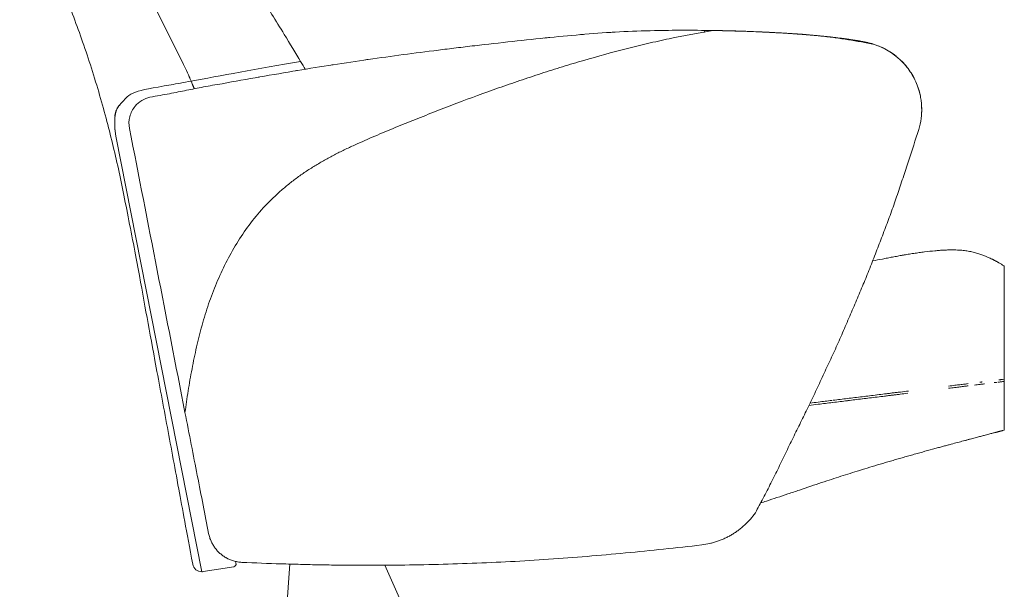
# Model space of a CAD drawing. Header units: metres. Extents: x 4.1 to 64.5, y -1.6 to 14.4.
# Tile 35 of 84: x 20.24 to 20.997, y -0.052 to 0.386. Entities that reach past the tile are written whole.
import ezdxf

# ---------------------------------------------------------------- set-up
doc = ezdxf.new("R2010")
doc.units = ezdxf.units.M
doc.layers.add('I-FURN', color=7, linetype='Continuous', lineweight=18)

# ---------------------------------------------------------------- blocks, each defined once
blk = doc.blocks.new('Furniture_Figueras-Seating_Smartseat_13011 - 13011-V2-Corte 4')
at = {"layer": 'I-FURN'}
for p, q in [((20.3657, 0.35142), (20.31813, 0.4473)), ((20.31813, 0.4473), (20.36577, 0.35145)), ((20.76633, 0.37756), (20.76616, 0.3759)), ((20.37988, -0.03836), (20.31363, 0.29619)), ((20.99691, 0.10786), (20.99691, 0.1964)), ((20.99565, 0.10939), (20.99691, 0.10955)), ((20.99691, 0.10786), (20.99565, 0.1077)), ((20.99691, 0.07049), (20.99691, 0.10955)), ((20.4057, -0.03028), (20.40611, -0.03185)), ((20.40436, -0.03452), (20.38079, -0.03827)), ((20.44752, -0.03231), (20.44389, -0.08419)), ((20.53607, -0.06794), (20.52062, -0.03324))]:
    blk.add_line(p, q, dxfattribs=at)
for centre, radius, start, end in [((20.15519, 0.24698), 0.235, 22.9405, 26.38774), ((20.15522, 0.24699), 0.23504, 22.93779, 26.38859), ((20.15519, 0.24698), 0.235, 21.49403, 22.9405), ((20.15522, 0.24699), 0.23504, 21.49285, 22.93779), ((20.37969, -0.03136), 0.007, 190.45974, 271.561), ((20.37969, -0.03136), 0.007, 231.01037, 271.561), ((20.37969, -0.03136), 0.007, 231.01037, 271.561), ((20.37969, -0.03136), 0.007, 231.01037, 271.561), ((20.37969, -0.03136), 0.007, 231.01037, 271.561), ((20.37969, -0.03136), 0.007, 231.01037, 271.561), ((20.37969, -0.03136), 0.007, 231.01037, 271.561), ((20.37969, -0.03136), 0.007, 231.01037, 271.561), ((20.37969, -0.03136), 0.007, 231.01037, 271.561), ((20.37969, -0.03136), 0.007, 231.01037, 271.561), ((20.37969, -0.03136), 0.007, 231.01037, 271.561), ((20.37969, -0.03136), 0.007, 231.01037, 271.561), ((20.40402, -0.03239), 0.00216, 279.04755, 14.55881), ((20.40402, -0.03239), 0.00216, 292.69202, 0.91435), ((20.40402, -0.03239), 0.00216, 292.69202, 0.91435), ((20.40402, -0.03239), 0.00216, 292.69202, 0.91435), ((20.40402, -0.03239), 0.00216, 292.69202, 0.91435), ((20.40402, -0.03239), 0.00216, 292.69202, 0.91435), ((20.40402, -0.03239), 0.00216, 292.69202, 0.91435), ((20.40402, -0.03239), 0.00216, 292.69202, 0.91435), ((20.40402, -0.03239), 0.00216, 292.69202, 0.91435), ((20.40402, -0.03239), 0.00216, 292.69202, 0.91435), ((20.40402, -0.03239), 0.00216, 292.69202, 0.91435), ((20.40402, -0.03239), 0.00216, 292.69202, 0.91435), ((20.37969, -0.03136), 0.007, 271.561, 279.04755)]:
    blk.add_arc(centre, radius, start, end, dxfattribs=at)
for points, knots in [([(20.23979, 0.50921), (20.24091, 0.5041), (20.24381, 0.49204), (20.25045, 0.46889), (20.26143, 0.43748), (20.27549, 0.40349), (20.28965, 0.36562), (20.30218, 0.32604), (20.31323, 0.28341), (20.32034, 0.24919), (20.3305, 0.19688), (20.33682, 0.16134), (20.34351, 0.12543), (20.35297, 0.07445), (20.36103, 0.03097), (20.36802, -0.00677), (20.37281, -0.03263)], [-1.738865, -1.738865, -1.738865, -1.738865, -1.67878, -1.589824, -1.484371, -1.363654, -1.233937, -1.096291, -0.964637, -0.820125, -0.684293, -0.54673, -0.410742, -0.265875, -0.118985, 0, 0, 0, 0]), ([(20.45581, 0.35363), (20.45203, 0.35998), (20.44076, 0.3787), (20.42404, 0.40511), (20.41301, 0.42269), (20.39171, 0.45959), (20.37932, 0.49058), (20.37163, 0.50749), (20.37084, 0.50921)], [-1.526254, -1.526254, -1.526254, -1.526254, -1.4571405, -1.35095, -1.2439944, -1.1232675, -0.9791095, -0.9627442, -0.9627442, -0.9627442, -0.9627442]), ([(20.3669, 0.08401), (20.36761, 0.08946), (20.3692, 0.10052), (20.37171, 0.11465), (20.37396, 0.12595), (20.37577, 0.13432), (20.37775, 0.14265), (20.37998, 0.15099), (20.38243, 0.15928), (20.38506, 0.16741), (20.38793, 0.17544), (20.39217, 0.18605), (20.39812, 0.19906), (20.40641, 0.21396), (20.41607, 0.22818), (20.42691, 0.24139), (20.43707, 0.2514), (20.44578, 0.25882), (20.4525, 0.26407), (20.45949, 0.26898), (20.46677, 0.27356), (20.47423, 0.27788), (20.48175, 0.28198), (20.48939, 0.28584), (20.4972, 0.28947), (20.50507, 0.29294), (20.51291, 0.29635), (20.52066, 0.29966), (20.531, 0.30392), (20.54399, 0.30911), (20.55994, 0.31548), (20.58136, 0.32373), (20.60234, 0.33145), (20.62428, 0.33901), (20.6408, 0.3445), (20.65722, 0.34966), (20.67912, 0.35622), (20.70055, 0.36209), (20.72259, 0.36751), (20.74475, 0.37249), (20.76153, 0.37564), (20.7728, 0.37747)], [-1, -1, -1, -1, -0.96875, -0.9375, -0.921875, -0.90625, -0.890625, -0.875, -0.859375, -0.84375, -0.828125, -0.8125, -0.78125, -0.75, -0.71875, -0.6875, -0.65625, -0.640625, -0.625, -0.609375, -0.59375, -0.578125, -0.5625, -0.546875, -0.53125, -0.515625, -0.5, -0.484375, -0.46875, -0.4375, -0.40625, -0.375, -0.3125, -0.28125, -0.25, -0.21875, -0.1875, -0.125, -0.09375, -0.0625, 0, 0, 0, 0]), ([(20.69424, 0.37604), (20.69492, 0.37608), (20.69603, 0.37615), (20.69713, 0.37621), (20.69755, 0.37623)], [0.46083379, 0.46083379, 0.46083379, 0.46083379, 0.5, 0.52373916, 0.52373916, 0.52373916, 0.52373916]), ([(20.69755, 0.37623), (20.69713, 0.37621), (20.69603, 0.37615), (20.69492, 0.37608), (20.69424, 0.37604)], [0.47626084, 0.47626084, 0.47626084, 0.47626084, 0.5, 0.53916621, 0.53916621, 0.53916621, 0.53916621]), ([(20.7728, 0.37747), (20.77944, 0.3774), (20.78951, 0.3772), (20.80321, 0.3767), (20.81358, 0.37621), (20.82421, 0.37567), (20.83508, 0.37506), (20.84592, 0.37428), (20.85652, 0.37324), (20.86682, 0.37194), (20.8804, 0.36993), (20.89035, 0.36812), (20.89689, 0.36678)], [-1, -1, -1, -1, -0.833333, -0.75, -0.666667, -0.583333, -0.5, -0.416667, -0.333333, -0.25, -0.166667, 0, 0, 0, 0]), ([(20.89689, 0.36678), (20.89629, 0.36699), (20.89499, 0.36739), (20.89264, 0.368), (20.88983, 0.36861), (20.88658, 0.36923), (20.8831, 0.36983), (20.87955, 0.37039), (20.87651, 0.37084), (20.87399, 0.37119), (20.87134, 0.37154), (20.868, 0.37196), (20.86412, 0.37241), (20.86023, 0.37282), (20.85618, 0.37323), (20.85196, 0.37363), (20.84778, 0.374), (20.8436, 0.37434), (20.8394, 0.37466), (20.83533, 0.37496), (20.83144, 0.37522), (20.82757, 0.37546), (20.82356, 0.37569), (20.81936, 0.37592), (20.81371, 0.37621), (20.80938, 0.3764), (20.80646, 0.37652)], [0, 0, 0, 0, 0.041667, 0.083333, 0.125, 0.166667, 0.208333, 0.25, 0.291667, 0.3125, 0.333333, 0.375, 0.416667, 0.458333, 0.5, 0.541667, 0.583333, 0.625, 0.666667, 0.708333, 0.75, 0.791667, 0.833333, 0.875, 0.916667, 1, 1, 1, 1]), ([(20.88625, 0.36928), (20.88519, 0.36948), (20.88297, 0.36986), (20.87941, 0.37043), (20.87631, 0.37088), (20.87377, 0.37122), (20.87184, 0.37148), (20.8699, 0.37172), (20.86729, 0.37204), (20.864, 0.37242), (20.85998, 0.37285), (20.8559, 0.37326), (20.85176, 0.37365), (20.84622, 0.37413), (20.84068, 0.37457), (20.83529, 0.37496), (20.83, 0.37531), (20.82332, 0.37571), (20.81493, 0.37615), (20.8093, 0.3764), (20.80646, 0.37652)], [0.1666667, 0.1666667, 0.1666667, 0.1666667, 0.2083333, 0.25, 0.2916667, 0.3125, 0.3333333, 0.3541667, 0.375, 0.4166667, 0.4583333, 0.5, 0.5416667, 0.5833333, 0.6666667, 0.7083333, 0.75, 0.8333333, 0.9166667, 1, 1, 1, 1]), ([(20.80669, 0.37651), (20.80693, 0.3765), (20.80814, 0.37645), (20.8103, 0.37636), (20.8124, 0.37626)], [0.5555556, 0.5555556, 0.5555556, 0.5555556, 0.5833333, 0.6666667, 0.6666667, 0.6666667, 0.6666667]), ([(20.85393, 0.37344), (20.86123, 0.37275), (20.87397, 0.37135), (20.88873, 0.36895), (20.89475, 0.36749), (20.89689, 0.36678)], [0, 0, 0, 0, 0.4, 0.7, 1, 1, 1, 1]), ([(20.89689, 0.36678), (20.89547, 0.36725), (20.89185, 0.3682), (20.88185, 0.37017), (20.86853, 0.37198), (20.85758, 0.3731), (20.85393, 0.37344)], [0, 0, 0, 0, 0.2, 0.4, 0.8, 1, 1, 1, 1]), ([(20.61864, 0.36907), (20.60913, 0.36799), (20.5944, 0.36635), (20.57526, 0.36412), (20.56619, 0.36298), (20.56176, 0.36241)], [0, 0, 0, 0, 0.5, 0.75, 1, 1, 1, 1]), ([(20.89689, 0.36678), (20.90443, 0.36437), (20.91488, 0.35815), (20.92501, 0.34604), (20.92991, 0.33648), (20.93219, 0.32858), (20.9331, 0.32287), (20.93375, 0.31423), (20.93279, 0.30698), (20.9311, 0.30144)], [0, 0, 0, 0, 0.285714, 0.428571, 0.571429, 0.678571, 0.732143, 0.785714, 1, 1, 1, 1]), ([(20.31363, 0.29619), (20.31148, 0.31377), (20.32563, 0.33151), (20.32678, 0.33037), (20.36585, 0.33752), (20.3716, 0.33858)], [-0.5097264, -0.5097264, -0.5097264, -0.5097264, -0.4637727, -0.2653678, -0.2351209, -0.2351209, -0.2351209, -0.2351209]), ([(20.33998, 0.32624), (20.33777, 0.32576), (20.33349, 0.32406), (20.32767, 0.31905), (20.3238, 0.31144), (20.32362, 0.30524), (20.3242, 0.30227)], [-1, -1, -1, -1, -0.785714, -0.571429, -0.285714, 0, 0, 0, 0]), ([(20.31456, 0.3172), (20.31512, 0.31829), (20.31586, 0.3192), (20.31656, 0.32005), (20.31667, 0.32019)], [-0.47616867, -0.47616867, -0.47616867, -0.47616867, -0.46377266, -0.46139296, -0.46139296, -0.46139296, -0.46139296]), ([(20.9311, 0.30144), (20.92857, 0.29353), (20.92463, 0.28147), (20.91905, 0.26444), (20.91472, 0.25137), (20.91023, 0.23852), (20.90559, 0.22603), (20.90161, 0.2157), (20.89837, 0.20738), (20.89592, 0.20104), (20.89345, 0.19472), (20.89012, 0.1865), (20.8859, 0.17639), (20.88157, 0.16625), (20.87804, 0.158), (20.87535, 0.15166), (20.87261, 0.14529), (20.86889, 0.13691), (20.86413, 0.12651), (20.8593, 0.11616), (20.85543, 0.1079), (20.85255, 0.10165), (20.84968, 0.09551), (20.84583, 0.08755), (20.84102, 0.07781), (20.83521, 0.0661), (20.82935, 0.05402), (20.82344, 0.04175), (20.81749, 0.02976), (20.81151, 0.01809), (20.8075, 0.01059), (20.80549, 0.00693)], [-1, -1, -1, -1, -0.916667, -0.875, -0.833333, -0.791667, -0.75, -0.708333, -0.6875, -0.666667, -0.645833, -0.625, -0.583333, -0.541667, -0.520833, -0.5, -0.479167, -0.458333, -0.416667, -0.375, -0.354167, -0.333333, -0.3125, -0.291667, -0.25, -0.208333, -0.166667, -0.125, -0.083333, -0.041667, 0, 0, 0, 0]), ([(20.89573, 0.20042), (20.89823, 0.20093), (20.902, 0.20169), (20.90707, 0.20268), (20.91097, 0.20342), (20.91426, 0.20402), (20.91658, 0.20443), (20.91791, 0.20467), (20.91891, 0.20484), (20.91993, 0.20501), (20.92129, 0.20524), (20.92371, 0.20565), (20.92724, 0.20621), (20.93149, 0.20683), (20.93707, 0.20758), (20.94236, 0.20816), (20.94709, 0.20855), (20.94977, 0.20872), (20.95175, 0.20881), (20.95368, 0.20888), (20.95685, 0.20895), (20.96092, 0.20887), (20.96454, 0.2086), (20.96724, 0.20826), (20.96918, 0.20796), (20.97107, 0.2076), (20.97354, 0.20705), (20.97649, 0.20624), (20.97971, 0.20516), (20.98249, 0.20407), (20.98462, 0.20315), (20.9862, 0.20243), (20.98724, 0.20193), (20.98801, 0.20156), (20.98859, 0.20126), (20.98915, 0.20098), (20.98977, 0.20066), (20.9904, 0.20033), (20.99101, 0.19999), (20.99163, 0.19965), (20.99225, 0.1993), (20.99295, 0.1989), (20.99409, 0.19823), (20.99506, 0.19762), (20.99565, 0.19724)], [0.4047545, 0.4047545, 0.4047545, 0.4047545, 0.4230769, 0.4326923, 0.4423077, 0.4519231, 0.4567308, 0.4591346, 0.4615385, 0.4639423, 0.4663462, 0.4711538, 0.4807692, 0.4903846, 0.5, 0.5192308, 0.5288462, 0.5384615, 0.5432692, 0.5480769, 0.5576923, 0.5769231, 0.5961538, 0.6057692, 0.6153846, 0.625, 0.6346154, 0.6538462, 0.6730769, 0.6923077, 0.7115385, 0.7307692, 0.75, 0.7596154, 0.7692308, 0.7788462, 0.7884615, 0.8076923, 0.8269231, 0.8461538, 0.8653846, 0.8846154, 0.9230769, 1, 1, 1, 1]), ([(20.97806, 0.10723), (20.97833, 0.10726), (20.97877, 0.10732), (20.97936, 0.10739), (20.97968, 0.10743), (20.97984, 0.10745)], [0.6535576, 0.6535576, 0.6535576, 0.6535576, 0.65972222, 0.66319444, 0.66666667, 0.66666667, 0.66666667, 0.66666667]), ([(20.99144, 0.10719), (20.99143, 0.10718), (20.99118, 0.10715), (20.99073, 0.1071), (20.98995, 0.107), (20.98945, 0.10694), (20.98919, 0.10691)], [0.16581976, 0.16581976, 0.16581976, 0.16581976, 0.16666667, 0.19444444, 0.20833333, 0.22222222, 0.22222222, 0.22222222, 0.22222222]), ([(20.99565, 0.1077), (20.99525, 0.10765), (20.99459, 0.10757), (20.99363, 0.10745), (20.99281, 0.10735), (20.99234, 0.1073), (20.99211, 0.10727)], [0, 0, 0, 0, 0.0555556, 0.0833333, 0.1111111, 0.1388889, 0.1388889, 0.1388889, 0.1388889]), ([(20.99283, 0.10904), (20.99308, 0.10908), (20.99363, 0.10914), (20.99459, 0.10926), (20.99525, 0.10934), (20.99565, 0.10939)], [0.8888889, 0.8888889, 0.8888889, 0.8888889, 0.9166667, 0.9444444, 1, 1, 1, 1]), ([(20.89912, 0.09754), (20.90105, 0.09777), (20.90394, 0.09813), (20.90734, 0.09855), (20.90929, 0.09879), (20.91026, 0.09891), (20.91075, 0.09897)], [0.41666667, 0.41666667, 0.41666667, 0.41666667, 0.43055556, 0.4375, 0.44097222, 0.44444444, 0.44444444, 0.44444444, 0.44444444]), ([(20.91075, 0.09897), (20.91124, 0.09903), (20.91223, 0.09915), (20.91424, 0.09939), (20.91579, 0.09958), (20.91683, 0.09971)], [0.44444444, 0.44444444, 0.44444444, 0.44444444, 0.44791667, 0.45138889, 0.45833333, 0.45833333, 0.45833333, 0.45833333]), ([(20.92272, 0.09875), (20.92073, 0.0985), (20.91769, 0.09813), (20.91424, 0.09771), (20.9123, 0.09747), (20.91139, 0.09736), (20.91097, 0.0973)], [0.52886095, 0.52886095, 0.52886095, 0.52886095, 0.54166667, 0.54861111, 0.55208333, 0.55504374, 0.55504374, 0.55504374, 0.55504374]), ([(20.96916, 0.10445), (20.96825, 0.10434), (20.9663, 0.1041), (20.96288, 0.10368), (20.96023, 0.10335), (20.95878, 0.10318)], [0.40280912, 0.40280912, 0.40280912, 0.40280912, 0.41666667, 0.43055556, 0.44444444, 0.44444444, 0.44444444, 0.44444444]), ([(20.97984, 0.10576), (20.97968, 0.10574), (20.97936, 0.1057), (20.97873, 0.10563), (20.97764, 0.10549), (20.97605, 0.1053), (20.9747, 0.10513), (20.97398, 0.10504)], [0.33333333, 0.33333333, 0.33333333, 0.33333333, 0.33680556, 0.34027778, 0.34722222, 0.36111111, 0.375, 0.375, 0.375, 0.375]), ([(20.98161, 0.10598), (20.98133, 0.10594), (20.98091, 0.10589), (20.98031, 0.10582), (20.97999, 0.10578), (20.97984, 0.10576)], [0.31944444, 0.31944444, 0.31944444, 0.31944444, 0.32638889, 0.32986111, 0.33333333, 0.33333333, 0.33333333, 0.33333333]), ([(20.86477, 0.09163), (20.86111, 0.09118), (20.85504, 0.09044), (20.84907, 0.0897), (20.84666, 0.08941)], [0.6672514, 0.6672514, 0.6672514, 0.6672514, 0.69444444, 0.71282525, 0.71282525, 0.71282525, 0.71282525]), ([(20.84752, 0.0912), (20.84964, 0.09146), (20.85523, 0.09215), (20.86091, 0.09285), (20.86446, 0.09328)], [0.28936476, 0.28936476, 0.28936476, 0.28936476, 0.30555556, 0.33199847, 0.33199847, 0.33199847, 0.33199847]), ([(20.86535, 0.09339), (20.86897, 0.09384), (20.8764, 0.09475), (20.88573, 0.09589), (20.89328, 0.09682), (20.89704, 0.09728), (20.89888, 0.09751)], [0.33418792, 0.33418792, 0.33418792, 0.33418792, 0.36111111, 0.38888889, 0.40277778, 0.41609165, 0.41609165, 0.41609165, 0.41609165]), ([(20.91075, 0.09728), (20.91026, 0.09722), (20.90929, 0.0971), (20.90734, 0.09686), (20.90394, 0.09644), (20.89911, 0.09585), (20.89342, 0.09515), (20.88967, 0.09469), (20.88782, 0.09446)], [0.55555556, 0.55555556, 0.55555556, 0.55555556, 0.55902778, 0.5625, 0.56944444, 0.58333333, 0.59722222, 0.61068212, 0.61068212, 0.61068212, 0.61068212]), ([(20.99565, 0.07013), (20.99531, 0.07004), (20.99481, 0.0699), (20.99414, 0.06972), (20.99363, 0.06959), (20.99316, 0.06946), (20.99272, 0.06934), (20.99225, 0.06922), (20.99168, 0.06907), (20.99104, 0.0689), (20.99037, 0.06872), (20.98957, 0.06852), (20.98854, 0.06825), (20.98732, 0.06793), (20.98595, 0.06757), (20.98428, 0.06713), (20.98218, 0.06658), (20.9795, 0.06587), (20.9763, 0.06503), (20.97324, 0.06422), (20.97095, 0.06362), (20.9696, 0.06326), (20.96857, 0.06299), (20.96753, 0.06271), (20.96613, 0.06234), (20.96362, 0.06167), (20.95983, 0.06066), (20.95558, 0.05951), (20.95179, 0.05849), (20.94873, 0.05766), (20.94539, 0.05676), (20.94057, 0.05544), (20.9353, 0.05399), (20.92981, 0.05246), (20.92564, 0.05129), (20.92217, 0.05031), (20.91943, 0.04953), (20.91741, 0.04896), (20.9154, 0.04838), (20.91272, 0.04761), (20.90937, 0.04664), (20.90536, 0.04547), (20.90003, 0.0439), (20.89344, 0.04193), (20.88562, 0.03953), (20.87827, 0.03722), (20.87128, 0.03498), (20.86415, 0.03266), (20.854, 0.02931), (20.84227, 0.02536), (20.83052, 0.02141), (20.82205, 0.01859), (20.81509, 0.01631), (20.81085, 0.01496), (20.80928, 0.01446)], [0, 0, 0, 0, 0.0384615, 0.0576923, 0.0769231, 0.0961538, 0.1153846, 0.1346154, 0.1538462, 0.1730769, 0.1923077, 0.2115385, 0.2307692, 0.25, 0.2692308, 0.2884615, 0.3076923, 0.3269231, 0.3461538, 0.3653846, 0.375, 0.3798077, 0.3846154, 0.3894231, 0.3942308, 0.4038462, 0.4230769, 0.4423077, 0.4519231, 0.4615385, 0.4711538, 0.4807692, 0.5, 0.5096154, 0.5192308, 0.5288462, 0.5336538, 0.5384615, 0.5432692, 0.5480769, 0.5576923, 0.5673077, 0.5769231, 0.5961538, 0.6153846, 0.6346154, 0.6538462, 0.6730769, 0.6923077, 0.7307692, 0.75, 0.7692308, 0.7884615, 0.799811, 0.799811, 0.799811, 0.799811]), ([(20.80549, 0.00693), (20.80309, 0.00353), (20.79898, -0.00118), (20.79344, -0.0058), (20.7901, -0.00817), (20.7875, -0.00982), (20.78482, -0.01133), (20.78206, -0.0127), (20.77924, -0.01392), (20.77635, -0.01499), (20.77339, -0.01592), (20.76938, -0.01695), (20.7663, -0.01749), (20.76423, -0.01774)], [0, 0, 0, 0, 0.25, 0.375, 0.4375, 0.5, 0.5625, 0.625, 0.6875, 0.75, 0.8125, 0.875, 1, 1, 1, 1]), ([(20.41069, -0.03114), (20.40955, -0.03108), (20.40788, -0.03089), (20.40575, -0.03045), (20.40419, -0.03004), (20.40269, -0.02954), (20.40125, -0.02897), (20.40009, -0.02844), (20.39919, -0.02798), (20.39853, -0.02762), (20.39789, -0.02724), (20.39705, -0.02672), (20.39605, -0.02604), (20.39509, -0.02531), (20.39434, -0.0247), (20.3938, -0.02423), (20.39326, -0.02374), (20.39258, -0.02308), (20.39175, -0.02222), (20.39082, -0.02114), (20.38993, -0.02), (20.3891, -0.01881), (20.38833, -0.01756), (20.38761, -0.01627), (20.38674, -0.01446), (20.38582, -0.01206), (20.38529, -0.01001), (20.38509, -0.00896)], [0, 0, 0, 0, 0.083333, 0.125, 0.166667, 0.208333, 0.25, 0.291667, 0.3125, 0.333333, 0.354167, 0.375, 0.416667, 0.458333, 0.479167, 0.5, 0.520833, 0.541667, 0.583333, 0.625, 0.666667, 0.708333, 0.75, 0.791667, 0.833333, 0.916667, 1, 1, 1, 1]), ([(20.76423, -0.01774), (20.74476, -0.02006), (20.71546, -0.0231), (20.67608, -0.02662), (20.64649, -0.0289), (20.61709, -0.03064), (20.58771, -0.03196), (20.55803, -0.03286), (20.53334, -0.03326), (20.51395, -0.03339), (20.49954, -0.03338), (20.48512, -0.03328), (20.47051, -0.03306), (20.4557, -0.03274), (20.43585, -0.03217), (20.42079, -0.03159), (20.41069, -0.03114)], [-1, -1, -1, -1, -0.833333, -0.75, -0.666667, -0.583333, -0.5, -0.416667, -0.333333, -0.291667, -0.25, -0.208333, -0.166667, -0.125, -0.083333, 0, 0, 0, 0])]:
    blk.add_open_spline(points, degree=3, knots=knots, dxfattribs=at)
for points in [[(20.67432, 0.37459), (20.66557, 0.37385), (20.64763, 0.37218), (20.62822, 0.37017), (20.61864, 0.36907)], [(20.6433, 0.37169), (20.64467, 0.37183), (20.64603, 0.37197), (20.64739, 0.3721)], [(20.64739, 0.3721), (20.64603, 0.37197), (20.64467, 0.37183), (20.6433, 0.37169)], [(20.67014, 0.37424), (20.67153, 0.37436), (20.67293, 0.37448), (20.67432, 0.3746)], [(20.67432, 0.3746), (20.67293, 0.37448), (20.67153, 0.37436), (20.67014, 0.37424)], [(20.72792, 0.37742), (20.7187, 0.37722), (20.70082, 0.37656), (20.68323, 0.37534), (20.67432, 0.37459)], [(20.72112, 0.37724), (20.72177, 0.37726), (20.72243, 0.37728), (20.72309, 0.3773)], [(20.72309, 0.3773), (20.72243, 0.37728), (20.72177, 0.37726), (20.72112, 0.37724)], [(20.72309, 0.3773), (20.72356, 0.37731), (20.72404, 0.37732), (20.72452, 0.37734)], [(20.72452, 0.37734), (20.72404, 0.37732), (20.72356, 0.37731), (20.72309, 0.3773)], [(20.7728, 0.37747), (20.76484, 0.3776), (20.74966, 0.37773), (20.73512, 0.37757), (20.72792, 0.37742)], [(20.75451, 0.37766), (20.75482, 0.37766), (20.75514, 0.37765), (20.75546, 0.37765)], [(20.75546, 0.37765), (20.75514, 0.37765), (20.75482, 0.37766), (20.75451, 0.37766)], [(20.75641, 0.37765), (20.75672, 0.37765), (20.75704, 0.37765), (20.75736, 0.37764)], [(20.75736, 0.37764), (20.75704, 0.37765), (20.75672, 0.37765), (20.75641, 0.37765)], [(20.80646, 0.37652), (20.79998, 0.37677), (20.78712, 0.3772), (20.77458, 0.37745), (20.76842, 0.37753)], [(20.80646, 0.37652), (20.79998, 0.37677), (20.78712, 0.3772), (20.77458, 0.37745), (20.76842, 0.37753)], [(20.77773, 0.37737), (20.77672, 0.3774), (20.77571, 0.37741), (20.77471, 0.37743)], [(20.77773, 0.37737), (20.77672, 0.3774), (20.77571, 0.37741), (20.77471, 0.37743)], [(20.77773, 0.37737), (20.77672, 0.3774), (20.77571, 0.37741), (20.77471, 0.37743)], [(20.77773, 0.37737), (20.77672, 0.3774), (20.77571, 0.37741), (20.77471, 0.37743)], [(20.77773, 0.37737), (20.77672, 0.3774), (20.77571, 0.37741), (20.77471, 0.37743)], [(20.77471, 0.37743), (20.77571, 0.37741), (20.77672, 0.3774), (20.77773, 0.37737)], [(20.77773, 0.37737), (20.77672, 0.3774), (20.77571, 0.37741), (20.77471, 0.37743)], [(20.77895, 0.37738), (20.77854, 0.37738), (20.77814, 0.37738), (20.77773, 0.37737)], [(20.77773, 0.37737), (20.77814, 0.37738), (20.77854, 0.37738), (20.77895, 0.37738)], [(20.8124, 0.37626), (20.8096, 0.37639), (20.80766, 0.37647), (20.80669, 0.37651)], [(20.83936, 0.37466), (20.83876, 0.37471), (20.83817, 0.37475), (20.83757, 0.37479)], [(20.83757, 0.37479), (20.83816, 0.37475), (20.83876, 0.37471), (20.83936, 0.37466)], [(20.89689, 0.36678), (20.89618, 0.36701), (20.89542, 0.36723), (20.8946, 0.36745)], [(20.90526, 0.36328), (20.90453, 0.36367), (20.90244, 0.36472), (20.89899, 0.36611), (20.89689, 0.36678)], [(20.89842, 0.36627), (20.89794, 0.36644), (20.89743, 0.36661), (20.89689, 0.36678)], [(20.89982, 0.36575), (20.90048, 0.3655), (20.90081, 0.36535), (20.90081, 0.36535)], [(20.90081, 0.36535), (20.90081, 0.36535), (20.90048, 0.36551), (20.89982, 0.36575)], [(20.90526, 0.36328), (20.90465, 0.3636), (20.90367, 0.36411), (20.90229, 0.36472)], [(20.90682, 0.36243), (20.90564, 0.3631), (20.90443, 0.36373), (20.9032, 0.36431)], [(20.9032, 0.36431), (20.90443, 0.36373), (20.90564, 0.3631), (20.90682, 0.36243)], [(20.90392, 0.36396), (20.90445, 0.3637), (20.90489, 0.36348), (20.90526, 0.36328)], [(20.90397, 0.36394), (20.9045, 0.36367), (20.90493, 0.36345), (20.90526, 0.36328)], [(20.90517, 0.36333), (20.90485, 0.3635), (20.90446, 0.36369), (20.90402, 0.36391)], [(20.90402, 0.36391), (20.9045, 0.36368), (20.90491, 0.36346), (20.90526, 0.36328)], [(20.90526, 0.36328), (20.90491, 0.36346), (20.9045, 0.36368), (20.90402, 0.36391)], [(20.90402, 0.36391), (20.9045, 0.36368), (20.90491, 0.36346), (20.90526, 0.36328)], [(20.90526, 0.36328), (20.90491, 0.36346), (20.9045, 0.36368), (20.90402, 0.36391)], [(20.90402, 0.36391), (20.9045, 0.36368), (20.90491, 0.36346), (20.90526, 0.36328)], [(20.90526, 0.36328), (20.90491, 0.36346), (20.9045, 0.36368), (20.90402, 0.36391)], [(20.90402, 0.36391), (20.9045, 0.36368), (20.90491, 0.36346), (20.90526, 0.36328)], [(20.90526, 0.36328), (20.90491, 0.36346), (20.9045, 0.36368), (20.90402, 0.36391)], [(20.90402, 0.36391), (20.9045, 0.36368), (20.90491, 0.36346), (20.90526, 0.36328)], [(20.90526, 0.36328), (20.90491, 0.36346), (20.9045, 0.36368), (20.90402, 0.36391)], [(20.90518, 0.36332), (20.90489, 0.36348), (20.90452, 0.36367), (20.90406, 0.36389)], [(20.90526, 0.36328), (20.90495, 0.36344), (20.90456, 0.36365), (20.90406, 0.36389)], [(20.90406, 0.36389), (20.90456, 0.36365), (20.90495, 0.36344), (20.90526, 0.36328)], [(20.90526, 0.36328), (20.90495, 0.36344), (20.90456, 0.36365), (20.90406, 0.36389)], [(20.90406, 0.36389), (20.90456, 0.36365), (20.90495, 0.36344), (20.90526, 0.36328)], [(20.90526, 0.36328), (20.90495, 0.36344), (20.90456, 0.36365), (20.90406, 0.36389)], [(20.90406, 0.36389), (20.90456, 0.36365), (20.90495, 0.36344), (20.90526, 0.36328)], [(20.90526, 0.36328), (20.90495, 0.36344), (20.90456, 0.36365), (20.90406, 0.36389)], [(20.90406, 0.36389), (20.90456, 0.36365), (20.90495, 0.36344), (20.90526, 0.36328)], [(20.90526, 0.36328), (20.90495, 0.36344), (20.90456, 0.36365), (20.90406, 0.36389)], [(20.90406, 0.36389), (20.90456, 0.36365), (20.90495, 0.36344), (20.90526, 0.36328)], [(20.56176, 0.36241), (20.5523, 0.36129), (20.53466, 0.35897), (20.51712, 0.3565), (20.50774, 0.35523)], [(20.90526, 0.36328), (20.90564, 0.36308), (20.90583, 0.36298), (20.90583, 0.36298)], [(20.90583, 0.36298), (20.90583, 0.36298), (20.90564, 0.36308), (20.90526, 0.36328)], [(20.90526, 0.36328), (20.90564, 0.36308), (20.90583, 0.36298), (20.90583, 0.36298)], [(20.90583, 0.36298), (20.90583, 0.36298), (20.90564, 0.36308), (20.90526, 0.36328)], [(20.9091, 0.36106), (20.90878, 0.36126), (20.90847, 0.36145), (20.90815, 0.36165)], [(20.90815, 0.36165), (20.90847, 0.36145), (20.90878, 0.36126), (20.9091, 0.36106)], [(20.91363, 0.35782), (20.91218, 0.35898), (20.91067, 0.36006), (20.9091, 0.36106)], [(20.9091, 0.36106), (20.91067, 0.36006), (20.91218, 0.35898), (20.91363, 0.35782)], [(20.37167, 0.33859), (20.39309, 0.34253), (20.42258, 0.34804), (20.45581, 0.35363)], [(20.50774, 0.35523), (20.49899, 0.35395), (20.4808, 0.35125), (20.46239, 0.3483), (20.45336, 0.34675)], [(20.45581, 0.35363), (20.45707, 0.35151), (20.45826, 0.34951), (20.45934, 0.34768)], [(20.47902, 0.35092), (20.47961, 0.35101), (20.48019, 0.3511), (20.48078, 0.35119)], [(20.48078, 0.35119), (20.48019, 0.3511), (20.47961, 0.35101), (20.47902, 0.35092)], [(20.50562, 0.35493), (20.50636, 0.35503), (20.50709, 0.35513), (20.50782, 0.35523)], [(20.50782, 0.35523), (20.50709, 0.35513), (20.50636, 0.35503), (20.50562, 0.35493)], [(20.92194, 0.34951), (20.92073, 0.35102), (20.91944, 0.35246), (20.91808, 0.35383)], [(20.91808, 0.35383), (20.91944, 0.35246), (20.92073, 0.35102), (20.92194, 0.34951)], [(20.45336, 0.34675), (20.44385, 0.34514), (20.42451, 0.34184), (20.40509, 0.33837), (20.39547, 0.3366)], [(20.42336, 0.3416), (20.42374, 0.34166), (20.42412, 0.34173), (20.4245, 0.3418)], [(20.4519, 0.34651), (20.45238, 0.34659), (20.45287, 0.34667), (20.45335, 0.34676)], [(20.92818, 0.33959), (20.9273, 0.34141), (20.92632, 0.34318), (20.92523, 0.3449)], [(20.92523, 0.3449), (20.92632, 0.34318), (20.9273, 0.34141), (20.92818, 0.33959)], [(20.39547, 0.3366), (20.39048, 0.33578), (20.38093, 0.33413), (20.37247, 0.33242), (20.36818, 0.33156)], [(20.93207, 0.3285), (20.93159, 0.3306), (20.93098, 0.33267), (20.93024, 0.33471)], [(20.93024, 0.33471), (20.93098, 0.33267), (20.93159, 0.3306), (20.93207, 0.3285)], [(20.36818, 0.33156), (20.36389, 0.3307), (20.35519, 0.32895), (20.34529, 0.32715), (20.33998, 0.32624)], [(20.93322, 0.31251), (20.93351, 0.31611), (20.93343, 0.31972), (20.93299, 0.3233)], [(20.93299, 0.3233), (20.93343, 0.31972), (20.93351, 0.31611), (20.93322, 0.31251)], [(20.31305, 0.31159), (20.31328, 0.31368), (20.31369, 0.31519), (20.31418, 0.31638)], [(20.31307, 0.31228), (20.31326, 0.31377), (20.31355, 0.31495), (20.31389, 0.31593)], [(20.31307, 0.31228), (20.31326, 0.31377), (20.31355, 0.31495), (20.31389, 0.31593)], [(20.31307, 0.31228), (20.31326, 0.31377), (20.31355, 0.31495), (20.31389, 0.31593)], [(20.31307, 0.31228), (20.31326, 0.31377), (20.31355, 0.31495), (20.31389, 0.31593)], [(20.31307, 0.31228), (20.31326, 0.31377), (20.31355, 0.31495), (20.31389, 0.31593)], [(20.31307, 0.31228), (20.31326, 0.31377), (20.31355, 0.31495), (20.31389, 0.31593)], [(20.31363, 0.29619), (20.31294, 0.3018), (20.31275, 0.30597), (20.31287, 0.30912)], [(20.3242, 0.30227), (20.33132, 0.26587), (20.34556, 0.1931), (20.35979, 0.12036), (20.3669, 0.08401)], [(20.99565, 0.19724), (20.99649, 0.19668), (20.99691, 0.1964), (20.99691, 0.1964)], [(20.95405, 0.10428), (20.95576, 0.10449), (20.95891, 0.10488), (20.96288, 0.10537), (20.9663, 0.10579), (20.96826, 0.10603), (20.96917, 0.10614)], [(20.91699, 0.09973), (20.91903, 0.09998), (20.92112, 0.10024), (20.92323, 0.1005)], [(20.95864, 0.10316), (20.95723, 0.10298), (20.9557, 0.1028), (20.95405, 0.10259)], [(20.87629, 0.09305), (20.87257, 0.09259), (20.86885, 0.09213), (20.86517, 0.09168)], [(20.88765, 0.09444), (20.88394, 0.09399), (20.88025, 0.09353), (20.87656, 0.09308)], [(20.38509, -0.00896), (20.3823, 0.00527), (20.37649, 0.035), (20.37018, 0.06725), (20.3669, 0.08401)], [(20.99691, 0.07049), (20.99691, 0.07049), (20.99649, 0.07037), (20.99565, 0.07013)]]:
    blk.add_open_spline(points, degree=3, dxfattribs=at)
blk = doc.blocks.new('4 GRE - ESCOLA DE CINEMA E AUDIOVISUAL CINE REX R07_rvt-1-Corte 4')
at = {"layer": 'I-FURN', "lineweight": 18}
blk.add_blockref('Furniture_Figueras-Seating_Smartseat_13011 - 13011-V2-Corte 4', (0, 0), dxfattribs=at)

msp = doc.modelspace()

# ---------------------------------------------------------------- block references
at = {"lineweight": 5}
msp.add_blockref('4 GRE - ESCOLA DE CINEMA E AUDIOVISUAL CINE REX R07_rvt-1-Corte 4', (0, 0), dxfattribs=at)

doc.saveas('drawing.dxf')
